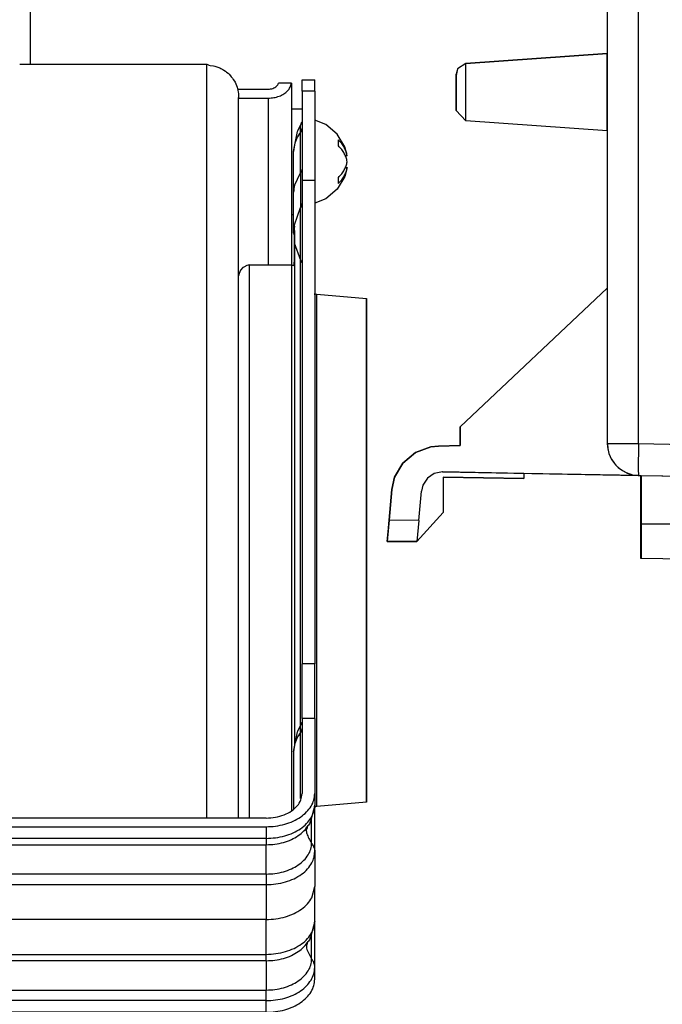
# Model space of a CAD drawing. Header units: inches. Extents: x -657 to 915, y -275 to 608.
# Tile 21 of 24: x 671 to 732, y 136 to 229. Entities that reach past the tile are written whole.
import ezdxf

# ---------------------------------------------------------------- set-up
doc = ezdxf.new("R2010")
doc.units = ezdxf.units.IN

# ---------------------------------------------------------------- blocks, each defined once
blk = doc.blocks.new('vite_4_2x9_5_1_1_2_1_1', base_point=(698.9490688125, 211.4303207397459))
at = {"color": 7, "linetype": 'Continuous'}
for p, q in [((699.98373678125, 218.8924484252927), (698.9490688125, 219.3087844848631)), ((701.0826747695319, 217.9843444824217), (699.98373678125, 218.8924484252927)), ((701.7999599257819, 216.7608489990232), (701.0826747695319, 217.9843444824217)), ((702.010148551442, 215.935236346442), (701.7999599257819, 216.7608489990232)), ((702.010148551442, 215.935236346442), (701.843367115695, 215.935236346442)), ((702.010148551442, 214.8038654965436), (701.7999599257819, 213.9782485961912)), ((701.843364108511, 214.8038654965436), (702.010148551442, 214.8038654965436)), ((701.7999599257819, 213.9782485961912), (701.0826747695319, 212.7547607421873)), ((701.0826747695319, 212.7547607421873), (699.98373678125, 211.8466567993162)), ((699.98373678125, 211.8466567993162), (698.9490688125, 211.4303207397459))]:
    blk.add_line(p, q, dxfattribs=at)
for points in [[(701.1821969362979, 216.8544751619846), (701.2066170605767, 217.1373178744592), (701.1821969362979, 217.4201605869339)], [(702.010148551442, 215.935236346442), (701.9152137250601, 216.3335257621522), (701.7431246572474, 216.7186665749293), (701.4972032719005, 217.0832239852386), (701.1821969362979, 217.4201605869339)], [(702.010148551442, 215.3695509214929), (701.9152137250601, 215.767840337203), (701.7431246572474, 216.15298114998), (701.4972032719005, 216.5175385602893), (701.1821969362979, 216.8544751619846)], [(701.1821969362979, 213.8846266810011), (701.4972032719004, 214.2215632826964), (701.7431246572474, 214.5861206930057), (701.9152137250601, 214.9712615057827), (702.010148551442, 215.3695509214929)], [(701.1821969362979, 213.3189412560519), (701.4972032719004, 213.6558778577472), (701.7431246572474, 214.0204352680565), (701.9152137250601, 214.4055760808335), (702.010148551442, 214.8038654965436)], [(701.1821969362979, 213.3189412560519), (701.2066170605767, 213.6017839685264), (701.1821969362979, 213.8846266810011)]]:
    blk.add_spline(points, degree=3, dxfattribs=at)
blk = doc.blocks.new('S0037-Supporto-elastico-motore_1__186', base_point=(691.7490566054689, 153.2763214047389))
at = {"color": 7, "linetype": 'Continuous'}
for p, q in [((691.8830287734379, 205.055595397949), (691.762942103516, 204.7080154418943)), ((691.930605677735, 205.1175537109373), (691.8830287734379, 205.055595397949)), ((692.1612880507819, 205.3640899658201), (691.930605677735, 205.1175537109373)), ((692.243471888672, 205.4045639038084), (692.1612880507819, 205.3640899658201)), ((692.5411403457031, 205.5329437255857), (692.243471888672, 205.4045639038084)), ((692.641695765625, 205.5729827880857), (692.5411403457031, 205.5329437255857)), ((692.7490566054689, 205.5999984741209), (692.641695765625, 205.5729827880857)), ((692.7490566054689, 205.5999984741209), (692.7490566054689, 205.5835494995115)), ((692.7490566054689, 205.5999984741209), (696.7490566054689, 205.5999984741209)), ((696.7490566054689, 205.5999984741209), (696.7490566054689, 205.5835494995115)), ((696.7490566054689, 205.5999984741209), (696.8564174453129, 205.5729827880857)), ((696.8564174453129, 205.5729827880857), (696.956972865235, 205.5329437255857)), ((696.956972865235, 205.5329437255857), (697.0250270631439, 205.5000049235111)), ((691.7545497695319, 204.6607818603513), (691.7490566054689, 204.5854797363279)), ((691.762942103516, 204.7080154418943), (691.7545497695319, 204.6607818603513))]:
    blk.add_line(p, q, dxfattribs=at)
at = {"color": 124, "linetype": 'Continuous'}
for p, q in [((692.7490566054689, 205.5835494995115), (692.7490566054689, 153.4041290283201)), ((696.7490566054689, 205.5835494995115), (696.7490566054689, 154.332565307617)), ((696.7490566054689, 154.332565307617), (696.7490566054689, 153.9535848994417)), ((692.7490566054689, 153.4041290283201), (692.7490566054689, 153.2763214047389))]:
    blk.add_line(p, q, dxfattribs=at)
blk = doc.blocks.new('276060A-Motore-per-ventola-tang-niu__187', base_point=(626.249057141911, 125.0262131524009))
at = {"color": 7, "linetype": 'Continuous'}
for p, q in [((671.0490753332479, 224.5999984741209), (688.7490566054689, 224.5999984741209)), ((688.7490566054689, 224.5999984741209), (688.9062831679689, 224.5287284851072)), ((688.9062831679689, 224.5287284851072), (688.945406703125, 224.4848022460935)), ((688.945406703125, 224.4848022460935), (689.0626552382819, 224.4785385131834)), ((689.0626552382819, 224.4785385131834), (689.3727748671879, 224.4295272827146)), ((689.3727748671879, 224.4295272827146), (689.488589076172, 224.3978767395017)), ((689.488589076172, 224.3978767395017), (689.67611959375, 224.3484382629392)), ((689.67611959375, 224.3484382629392), (689.788882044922, 224.3042564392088)), ((689.788882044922, 224.3042564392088), (689.9692714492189, 224.2361602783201)), ((689.9692714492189, 224.2361602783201), (690.0777614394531, 224.1796836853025)), ((690.0777614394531, 224.1796836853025), (690.2490566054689, 224.0939292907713)), ((690.2490566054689, 224.0939292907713), (690.352114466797, 224.0254783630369)), ((690.352114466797, 224.0254783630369), (690.5124233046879, 223.9232940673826)), ((690.5124233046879, 223.9232940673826), (690.608889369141, 223.843250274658)), ((690.608889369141, 223.843250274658), (690.756441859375, 223.7261314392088)), ((690.756441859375, 223.7261314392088), (690.845278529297, 223.6348876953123)), ((690.845278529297, 223.6348876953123), (690.9784877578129, 223.5045967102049)), ((690.9784877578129, 223.5045967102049), (691.0587184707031, 223.4025077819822)), ((691.0587184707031, 223.4025077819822), (691.17611959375, 223.2611160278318)), ((691.17611959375, 223.2611160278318), (691.246889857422, 223.1483459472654)), ((691.246889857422, 223.1483459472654), (691.3471401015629, 222.9983596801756)), ((691.3471401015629, 222.9983596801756), (691.4076869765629, 222.874629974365)), ((691.4076869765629, 222.874629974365), (691.4897182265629, 222.7192115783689)), ((691.4897182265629, 222.7192115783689), (691.539370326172, 222.5831489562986)), ((691.539370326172, 222.5831489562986), (691.6022060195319, 222.4267196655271)), ((691.6022060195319, 222.4267196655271), (691.6405360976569, 222.2739105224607)), ((691.6405360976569, 222.2739105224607), (691.6835048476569, 222.1240959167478)), ((691.6835048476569, 222.1240959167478), (691.7102382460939, 221.9379653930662)), ((691.7102382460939, 221.9379653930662), (691.7326381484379, 221.8146553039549)), ((691.7326381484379, 221.8146553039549), (691.7490566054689, 221.4363708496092)), ((691.7490566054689, 155.1805267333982), (691.7490566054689, 221.4363708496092)), ((691.7490566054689, 153.2763215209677), (691.7490566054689, 155.1805267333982))]:
    blk.add_line(p, q, dxfattribs=at)
at = {"color": 124, "linetype": 'Continuous'}
for p, q in [((688.7490566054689, 153.5466003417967), (688.7490566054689, 224.5999984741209)), ((688.7490566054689, 153.2763215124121), (688.7490566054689, 153.5466003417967))]:
    blk.add_line(p, q, dxfattribs=at)
blk = doc.blocks.new('Motore__188', base_point=(626.249057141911, 125.0262131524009))
for name, p in [('276060A-Motore-per-ventola-tang-niu__187', (626.249057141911, 125.0262131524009)), ('S0037-Supporto-elastico-motore_1__186', (691.7490566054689, 153.2763214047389))]:
    blk.add_blockref(name, p)
blk = doc.blocks.new('212852_supporto_motore__189', base_point=(652.049073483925, 134.9054381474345))
at = {"color": 7, "linetype": 'Continuous'}
for p, q in [((697.7490667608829, 222.0511848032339), (697.7490566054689, 223.1257705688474)), ((697.7490566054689, 223.1257705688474), (698.9490688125, 223.1257705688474)), ((698.9490667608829, 222.0511848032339), (698.9490688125, 223.1257705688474)), ((697.7490667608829, 222.0511848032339), (697.7490566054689, 213.5999984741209)), ((698.9490667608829, 222.0511848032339), (698.9490688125, 213.5999984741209)), ((697.642031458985, 218.8614654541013), (697.7338588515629, 219.1374816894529)), ((697.7338588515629, 219.1374816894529), (697.7490566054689, 219.1393203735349)), ((696.949066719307, 216.3355541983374), (697.329653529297, 218.2369384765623)), ((697.329653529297, 218.2369384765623), (697.3499782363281, 218.2779388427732)), ((697.3499782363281, 218.2779388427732), (697.615725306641, 218.8284835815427)), ((697.615725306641, 218.8284835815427), (697.642031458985, 218.8614654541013)), ((697.025027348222, 216.9705428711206), (696.949066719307, 216.3355541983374)), ((696.9490667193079, 212.4783935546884), (696.949066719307, 216.3355541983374)), ((697.7490566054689, 213.5999984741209), (697.7490667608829, 167.8719716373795)), ((698.9490688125, 213.5999984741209), (697.7490566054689, 213.5999984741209)), ((698.9490688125, 213.5999984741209), (698.9490667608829, 167.8719716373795)), ((696.949066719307, 208.6212275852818), (696.9490667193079, 212.4783935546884)), ((697.7490566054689, 211.5374984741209), (697.7338588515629, 211.3419494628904)), ((697.0250270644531, 209.3936309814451), (697.615725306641, 211.0394515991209)), ((697.630129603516, 211.0428543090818), (697.615725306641, 211.0394515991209)), ((697.6478603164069, 211.0778503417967), (697.630129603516, 211.0428543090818)), ((697.6825893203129, 211.1680374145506), (697.6478603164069, 211.0778503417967)), ((697.7001064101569, 211.2068939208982), (697.6825893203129, 211.1680374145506)), ((697.724184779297, 211.3102188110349), (697.7001064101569, 211.2068939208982)), ((697.7338588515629, 211.3419494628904), (697.724184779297, 211.3102188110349)), ((697.0250270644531, 209.2562179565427), (696.949066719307, 208.6212275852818)), ((697.0250270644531, 208.5392150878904), (697.0250270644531, 209.3936309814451)), ((697.0250270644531, 207.7832107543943), (697.0250270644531, 208.8608322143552)), ((697.0250270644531, 208.8608322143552), (697.0250270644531, 208.5392150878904)), ((696.949066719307, 208.6212275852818), (697.025027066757, 208.2417473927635)), ((697.0250270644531, 207.6613388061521), (697.0250270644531, 208.5134963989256)), ((697.0250270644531, 208.5134963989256), (697.0250270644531, 161.6716842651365)), ((697.0250270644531, 207.6613388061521), (697.0250270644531, 207.7832107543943)), ((697.6189296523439, 206.0335311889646), (697.0250270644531, 207.6613388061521)), ((697.0250270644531, 206.8533020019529), (697.0250270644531, 207.6613388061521)), ((697.0250270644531, 206.2989349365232), (697.0250270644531, 206.8533020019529)), ((696.968461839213, 205.5273813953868), (697.0250270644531, 206.0002365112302)), ((697.0250270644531, 205.5000049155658), (697.0250270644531, 206.2989349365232)), ((697.687075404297, 205.9217834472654), (697.6189296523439, 206.0335311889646)), ((697.7490566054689, 205.8317794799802), (697.687075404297, 205.9217834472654)), ((696.9803683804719, 205.5216201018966), (697.025027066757, 205.7447317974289)), ((698.9490688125, 202.773727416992), (698.9491908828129, 202.9125595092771)), ((698.9491908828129, 202.9125595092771), (698.9501064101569, 202.8240280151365)), ((698.9501064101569, 202.8240280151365), (698.952090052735, 202.884941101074)), ((698.952090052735, 202.884941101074), (698.95590475, 202.8418197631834)), ((698.95590475, 202.8418197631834), (698.9588649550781, 202.8579864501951)), ((698.9588649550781, 202.8579864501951), (699.1316249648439, 202.8336257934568)), ((699.1316249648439, 202.8336257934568), (703.8536403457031, 202.4205017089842)), ((703.8536403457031, 194.8455429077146), (703.8536403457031, 202.4205017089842)), ((703.8536403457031, 202.4168701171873), (703.8536403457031, 154.7794952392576)), ((703.8536403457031, 154.7794952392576), (703.8536403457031, 194.8455429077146)), ((697.7490667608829, 162.682627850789), (697.7490667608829, 167.8719716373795)), ((698.9490667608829, 162.682627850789), (698.9490667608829, 167.8719716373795)), ((697.615725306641, 162.0419998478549), (697.642031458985, 162.0749816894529)), ((697.642031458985, 162.0749816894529), (697.7338588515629, 162.351005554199)), ((697.7338588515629, 162.351005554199), (697.7490566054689, 162.3528366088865)), ((697.7490667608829, 162.682627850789), (697.7490667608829, 155.5951194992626)), ((698.9490667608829, 162.682627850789), (698.9490667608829, 155.5951194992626)), ((696.949066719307, 159.5490751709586), (697.329653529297, 161.4504547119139)), ((697.0250270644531, 161.6716842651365), (697.025028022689, 160.1840666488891)), ((697.329653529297, 161.4504547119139), (697.3499782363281, 161.4914550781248)), ((697.3499782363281, 161.4914550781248), (697.615725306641, 162.0419998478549)), ((697.7338746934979, 161.6112574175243), (697.749066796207, 161.7382550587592)), ((697.025028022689, 160.1840666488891), (696.949066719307, 159.5490751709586)), ((696.949066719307, 159.5490751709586), (696.9490688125, 154.1553674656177)), ((698.9490667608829, 155.5951194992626), (698.9490667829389, 154.4932079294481)), ((703.8536403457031, 154.7794952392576), (699.1316249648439, 154.3663787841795)), ((698.9490667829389, 154.4932079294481), (698.564516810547, 153.0653839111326)), ((698.9490667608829, 150.1148473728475), (698.9490667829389, 154.4932079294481)), ((698.9490688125, 154.4262695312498), (698.9491908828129, 154.2874450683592)), ((698.9491908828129, 154.2874450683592), (698.9501064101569, 154.3759765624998)), ((698.9501064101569, 154.3759765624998), (698.952090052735, 154.3150634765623)), ((698.952090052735, 154.3150634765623), (698.95590475, 154.3581848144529)), ((698.95590475, 154.3581848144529), (698.9588649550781, 154.3420104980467)), ((698.9588649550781, 154.3420104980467), (699.1304958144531, 154.397262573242)), ((699.1304958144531, 154.397262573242), (699.1316249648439, 154.3663787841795)), ((699.1316249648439, 154.3663787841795), (699.1316249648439, 154.3700714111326)), ((694.349066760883, 153.2763250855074), (652.049073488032, 153.2763250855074)), ((698.5147731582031, 152.9088287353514), (698.4416835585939, 152.7278594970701)), ((698.564516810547, 153.0653839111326), (698.5147731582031, 152.9088287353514)), ((652.0490742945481, 152.4579270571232), (694.349066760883, 152.4579270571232)), ((698.103609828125, 152.3482513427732), (698.1189428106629, 152.3532177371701)), ((698.1089682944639, 152.3430368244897), (698.103609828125, 152.3482513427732)), ((698.1490505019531, 152.3040313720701), (698.1089682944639, 152.3430368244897)), ((698.1189428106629, 152.3532177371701), (698.2157307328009, 152.3845676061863)), ((698.1226833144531, 152.2336578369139), (698.327908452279, 152.5665146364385)), ((698.2068202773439, 152.2420196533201), (698.1226833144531, 152.2336578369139)), ((698.1490505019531, 152.3040313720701), (698.1563864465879, 152.3653458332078)), ((698.151817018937, 152.2809085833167), (698.1490505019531, 152.3040313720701)), ((698.1570615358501, 152.2370744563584), (698.151817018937, 152.2809085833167)), ((698.1563864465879, 152.3653458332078), (698.1599422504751, 152.3950655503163)), ((698.206795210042, 151.8214423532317), (698.1570615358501, 152.2370744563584)), ((698.2190273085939, 152.3856353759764), (698.2068202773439, 152.2420196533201)), ((698.2157307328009, 152.3845676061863), (698.2190273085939, 152.3856353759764)), ((698.4416835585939, 152.7278594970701), (698.327908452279, 152.5665146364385)), ((698.9156445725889, 150.3942403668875), (698.9490667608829, 150.1148473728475)), ((698.9490667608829, 150.1148473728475), (698.9490667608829, 146.8188750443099)), ((698.6716521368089, 145.7458907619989), (698.9490667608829, 146.8188750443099)), ((698.9490667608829, 143.5229027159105), (698.9490667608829, 146.8188750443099)), ((698.9490667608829, 143.5229027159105), (698.564516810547, 142.0950775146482)), ((698.9490667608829, 139.1445423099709), (698.9490667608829, 143.5229027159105)), ((698.1226833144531, 141.2633666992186), (698.327907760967, 141.5962084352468)), ((698.4416835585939, 141.7575531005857), (698.327907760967, 141.5962084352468)), ((698.5147731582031, 141.938522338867), (698.4416835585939, 141.7575531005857)), ((698.564516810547, 142.0950775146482), (698.5147731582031, 141.938522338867)), ((698.103609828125, 141.3779449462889), (698.1189428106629, 141.3829113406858)), ((698.1089682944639, 141.3727304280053), (698.103609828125, 141.3779449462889)), ((698.1490666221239, 141.3337249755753), (698.1089682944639, 141.3727304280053)), ((698.1189428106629, 141.3829113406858), (698.215724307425, 141.4142591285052)), ((698.2068202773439, 141.2717132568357), (698.1226833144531, 141.2633666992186)), ((698.1563864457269, 141.3950394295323), (698.1490666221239, 141.3337249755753)), ((698.159942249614, 141.4247591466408), (698.1563864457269, 141.3950394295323)), ((698.2190273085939, 141.415328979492), (698.2068202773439, 141.2717132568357)), ((698.215724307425, 141.4142591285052), (698.2190273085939, 141.415328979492)), ((698.9490667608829, 138.0426305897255), (698.9490667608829, 139.1445423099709)), ((694.349066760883, 134.9054381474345), (652.049073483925, 134.9054381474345))]:
    blk.add_line(p, q, dxfattribs=at)
at = {"color": 124, "linetype": 'Continuous'}
for p, q in [((698.9490667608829, 222.0511848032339), (697.7490667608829, 222.0511848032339)), ((697.615733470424, 218.1598707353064), (697.615725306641, 218.8284835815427)), ((697.6157349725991, 214.302709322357), (697.615733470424, 218.1598707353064)), ((697.025027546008, 213.1133803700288), (697.6157349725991, 214.302709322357)), ((697.6157349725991, 214.302709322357), (697.615725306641, 211.0394515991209)), ((697.672946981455, 214.3876949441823), (697.6157349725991, 214.302709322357)), ((697.615725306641, 164.1761627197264), (697.615725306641, 211.0394515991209)), ((699.1316249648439, 178.1770629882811), (699.1316249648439, 202.8336257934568)), ((699.1316249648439, 154.4154663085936), (699.1316249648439, 178.1770629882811)), ((698.9490667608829, 167.8719716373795), (697.7490667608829, 167.8719716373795)), ((697.615725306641, 162.0419998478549), (697.615725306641, 164.1761627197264)), ((698.9490667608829, 162.682627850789), (697.7490667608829, 162.682627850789)), ((697.615733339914, 161.3733917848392), (697.615725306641, 162.0419998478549)), ((697.615732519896, 155.13793856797), (697.615733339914, 161.3733917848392)), ((698.655733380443, 150.9175467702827), (698.655733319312, 153.4040714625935)), ((694.349066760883, 152.4579270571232), (694.349066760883, 151.3560153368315)), ((694.349066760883, 151.3560153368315), (652.0490839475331, 151.3560153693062)), ((694.349066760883, 151.3560153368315), (694.349066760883, 150.7533688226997)), ((652.0490832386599, 150.7533688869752), (694.349066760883, 150.7533688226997)), ((694.349066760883, 147.9804073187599), (694.349066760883, 150.7533688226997)), ((694.349066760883, 147.9804073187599), (652.0490839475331, 147.9804075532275)), ((694.349066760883, 147.9804073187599), (694.349066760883, 146.9776554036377)), ((652.0490832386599, 146.9776554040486), (694.349066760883, 146.9776554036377)), ((694.349066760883, 146.9776554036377), (694.349066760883, 143.6816826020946)), ((694.349066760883, 143.6816826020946), (652.049073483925, 143.6816826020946)), ((694.349066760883, 140.3857102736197), (694.349066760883, 143.6816826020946)), ((698.6557333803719, 139.9472417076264), (698.655733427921, 142.4337662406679)), ((698.206795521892, 140.851135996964), (698.6557333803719, 139.9472417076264)), ((652.049075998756, 140.3857059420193), (694.349066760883, 140.3857102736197)), ((694.349066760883, 139.7830636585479), (652.0490839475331, 139.7830633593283)), ((694.349066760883, 139.7830636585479), (694.349066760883, 140.3857102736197)), ((694.349066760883, 139.7830636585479), (694.349066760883, 137.0101021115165)), ((652.0490832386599, 137.0101020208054), (694.349066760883, 137.0101021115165)), ((694.349066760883, 136.0073498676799), (694.349066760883, 137.0101021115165)), ((694.349066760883, 136.0073498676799), (652.049091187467, 136.0073459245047)), ((694.349066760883, 134.9054381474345), (694.349066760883, 136.0073498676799))]:
    blk.add_line(p, q, dxfattribs=at)
for points in [[(697.615733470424, 218.1598707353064), (697.2495062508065, 217.5840351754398), (697.025027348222, 216.9705428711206)], [(697.615733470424, 218.1598707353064), (697.688978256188, 218.2750365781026), (697.7338740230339, 218.3977336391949)], [(697.615733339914, 161.3733917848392), (697.2495068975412, 160.7975575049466), (697.025028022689, 160.1840666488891)], [(697.615733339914, 161.3733917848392), (697.6889788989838, 161.4885589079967), (697.7338746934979, 161.6112574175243)], [(694.349066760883, 151.3560153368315), (695.246483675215, 151.4162959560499), (696.109413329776, 151.5948206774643), (696.9046934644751, 151.8847294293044), (697.601762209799, 152.2748806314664), (698.1738309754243, 152.750281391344), (698.5989160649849, 153.2926618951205)], [(698.206795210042, 151.8214423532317), (698.3773992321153, 151.3551848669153), (698.655733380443, 150.9175467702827)], [(694.349066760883, 150.7533688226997), (695.1892563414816, 150.8098053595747), (695.9971579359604, 150.9769456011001), (696.7417240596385, 151.2483669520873), (697.3943417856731, 151.6136383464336)], [(694.349066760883, 147.9804073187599), (695.1892556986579, 148.0368436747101), (695.9971567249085, 148.2039836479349), (696.7417224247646, 148.4754045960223), (697.3943399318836, 148.8406754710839), (697.9299290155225, 149.2857595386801), (698.3279079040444, 149.7935521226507), (698.5729817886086, 150.3445392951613), (698.655733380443, 150.9175467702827)], [(698.9156445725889, 150.3942403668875), (698.8168738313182, 150.6641780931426), (698.655733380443, 150.9175467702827)], [(694.349066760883, 146.9776554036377), (695.2792677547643, 147.0424676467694), (696.1710340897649, 147.2342268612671), (696.9875187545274, 147.5450101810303), (697.6949861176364, 147.9619757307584), (698.2642038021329, 148.467895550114), (698.6716532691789, 149.0418652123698)], [(694.349066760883, 143.6816826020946), (695.2792672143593, 143.7464951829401), (696.1710330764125, 143.9382542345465), (696.9875173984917, 144.249037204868), (697.6949846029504, 144.6660023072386), (698.2642023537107, 145.1719216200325), (698.6716521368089, 145.7458907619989)], [(694.349066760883, 140.3857102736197), (695.2792666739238, 140.4505227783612), (696.1710320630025, 140.6422816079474), (696.9875160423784, 140.9530642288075), (697.694983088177, 141.3700288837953), (698.2642009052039, 141.8759476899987), (698.6716510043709, 142.449916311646)], [(694.349066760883, 139.7830636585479), (695.1892560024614, 139.8395002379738), (695.997157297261, 140.0066403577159), (696.7417231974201, 140.2780614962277), (697.3943408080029, 140.6433326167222)], [(694.349066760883, 137.0101021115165), (695.1892556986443, 137.0665385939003), (695.997156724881, 137.2336785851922), (696.7417224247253, 137.5050995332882), (697.3943399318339, 137.8703704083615), (697.9299290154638, 138.3154544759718), (698.327907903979, 138.8232470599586), (698.572981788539, 139.3742342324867), (698.6557333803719, 139.9472417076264)], [(698.9156448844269, 139.4239340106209), (698.8168741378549, 139.6938724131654), (698.6557333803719, 139.9472417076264)], [(694.349066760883, 136.0073498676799), (695.2464807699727, 136.0676300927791), (696.109407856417, 136.2461536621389), (696.9046860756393, 136.5360605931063), (697.6017538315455, 136.9262094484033), (698.1738227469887, 137.4016075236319), (698.598909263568, 137.9439852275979)]]:
    blk.add_spline(points, degree=3, dxfattribs=at)
at = {"color": 7, "linetype": 'Continuous'}
for points in [[(697.7338740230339, 218.3977336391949), (697.7452613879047, 218.460991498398), (697.749066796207, 218.5247344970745)], [(697.672946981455, 214.3876949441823), (697.729852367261, 214.524891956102), (697.7490667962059, 214.6675720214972)], [(697.025027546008, 213.1133803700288), (696.9680932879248, 212.7970997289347), (696.9490667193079, 212.4783935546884)], [(694.349066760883, 152.4579270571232), (695.2464821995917, 152.5182074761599), (696.109410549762, 152.6967316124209), (696.9046897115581, 152.9866394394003), (697.6017579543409, 153.3767894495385), (698.1738267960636, 153.8521888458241), (698.598912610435, 154.3945679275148), (698.8606788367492, 154.9830836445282), (698.9490667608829, 155.5951194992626)], [(694.349066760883, 153.2763250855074), (695.229051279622, 153.3553366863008), (696.0490667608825, 153.5869846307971), (696.7532291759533, 153.955484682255), (697.2935531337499, 154.4357222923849), (697.6332136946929, 154.9949715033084), (697.7490667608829, 155.5951194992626)], [(698.5989160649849, 153.2926618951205), (698.8606797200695, 153.8811749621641), (698.9490667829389, 154.4932079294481)], [(697.3943417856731, 151.6136383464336), (697.9299301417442, 152.0587222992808), (698.327908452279, 152.5665146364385)], [(698.6716532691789, 149.0418652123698), (698.87918243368, 149.5700800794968), (698.9490667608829, 150.1148473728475)], [(698.6716510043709, 142.449916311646), (698.8791818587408, 142.9781331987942), (698.9490667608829, 143.5229027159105)], [(697.3943408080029, 140.6433326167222), (697.9299292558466, 141.0884163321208), (698.327907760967, 141.5962084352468)], [(698.1490666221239, 141.3337249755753), (698.1635262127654, 141.091508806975), (698.206795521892, 140.851135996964)], [(698.598909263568, 137.9439852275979), (698.8606779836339, 138.5325035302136), (698.9490667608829, 139.1445423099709)], [(698.9490667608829, 139.1445423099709), (698.9406953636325, 139.2847717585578), (698.9156448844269, 139.4239340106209)], [(694.349066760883, 134.9054381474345), (695.2464821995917, 134.9657185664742), (696.109410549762, 135.1442427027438), (696.9046897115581, 135.4341505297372), (697.6017579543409, 135.8243005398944), (698.1738267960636, 136.2996999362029), (698.598912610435, 136.8420790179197), (698.8606788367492, 137.4305947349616), (698.9490667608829, 138.0426305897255)]]:
    blk.add_spline(points, degree=3, dxfattribs=at)
blk = doc.blocks.new('212697_Staffetta_supp__motore__190', base_point=(691.6535552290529, 205.5999967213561))
at = {"color": 7, "linetype": 'Continuous'}
for p, q in [((696.739956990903, 222.7941721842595), (695.5288626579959, 222.7941721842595)), ((696.7490667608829, 222.7941721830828), (696.739956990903, 222.7941721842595)), ((696.7490667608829, 222.7941721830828), (696.7490667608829, 205.599997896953)), ((691.6535552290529, 222.2284867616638), (694.5490667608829, 222.2284867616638)), ((691.7490474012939, 221.3799586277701), (694.5490667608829, 221.3799586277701))]:
    blk.add_line(p, q, dxfattribs=at)
at = {"color": 124, "linetype": 'Continuous'}
blk.add_line((694.5490667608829, 221.3799586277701), (694.5490667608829, 205.5999967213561), dxfattribs=at)
at = {"color": 7, "linetype": 'Continuous'}
for points in [[(694.5490667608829, 222.2284867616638), (694.7753299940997, 222.2468248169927), (694.9898575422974, 222.3008875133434), (695.1815222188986, 222.3878710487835), (695.3403830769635, 222.5032635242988), (695.4582000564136, 222.6410800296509), (695.5288626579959, 222.7941721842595)], [(694.5490667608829, 221.3799586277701), (695.0861622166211, 221.4270302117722), (695.590754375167, 221.5653952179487), (696.0323061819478, 221.7866812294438), (696.3840970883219, 222.0774957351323), (696.624836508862, 222.4202401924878), (696.739956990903, 222.7941721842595)]]:
    blk.add_spline(points, degree=3, dxfattribs=at)
blk = doc.blocks.new('Madrevite_d3_1__191', base_point=(696.7490566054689, 210.3695526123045))
at = {"color": 7, "linetype": 'Continuous'}
for p, q in [((696.7490566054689, 220.3695526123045), (697.7490566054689, 220.3695526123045)), ((696.7490566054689, 210.3695526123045), (696.9490688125, 210.3695526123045))]:
    blk.add_line(p, q, dxfattribs=at)
blk = doc.blocks.new('GR-SUP-MOT-PACCO-47-D92-WOLONG__192', base_point=(-69.45092508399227, 125.0262131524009))
for name, p in [('Motore__188', (626.249057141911, 125.0262131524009)), ('212852_supporto_motore__189', (652.049073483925, 134.9054381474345)), ('212697_Staffetta_supp__motore__190', (691.6535552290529, 205.5999967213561)), ('Madrevite_d3_1__191', (696.7490566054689, 210.3695526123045)), ('vite_4_2x9_5_1_1_2_1_1', (698.9490688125, 211.4303207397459))]:
    blk.add_blockref(name, p)
blk = doc.blocks.new('212889_spalla_dx_SLR_per_EMEL__220', base_point=(633.005434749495, 88.89999848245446))
at = {"color": 7, "linetype": 'Continuous'}
blk.add_line((672.0490667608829, 246.1112218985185), (672.0490667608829, 224.5999984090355), dxfattribs=at)
blk = doc.blocks.new('Telaio_SLR__221', base_point=(-125.9509332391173, 88.89999848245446))
blk.add_blockref('212889_spalla_dx_SLR_per_EMEL__220', (633.005434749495, 88.89999848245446))
blk = doc.blocks.new('Structural_parts__227', base_point=(-180.4454940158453, 88.89999848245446))
for name, p in [('Telaio_SLR__221', (-125.9509332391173, 88.89999848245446)), ('GR-SUP-MOT-PACCO-47-D92-WOLONG__192', (-69.45092508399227, 125.0262131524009))]:
    blk.add_blockref(name, p)
blk = doc.blocks.new('Innova_Airleaf_SLS_mod_600__228', base_point=(-180.4454940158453, 88.89999848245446))
blk.add_blockref('Structural_parts__227', (-180.4454940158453, 88.89999848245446))
blk = doc.blocks.new('Scatola_1__229', base_point=(703.7606805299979, 176.5740570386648))
at = {"color": 124, "linetype": 'Continuous'}
for p, q in [((726.6149437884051, 188.6943887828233), (726.6154363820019, 374.0415170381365)), ((729.5635000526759, 188.6943889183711), (729.5639926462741, 374.0415171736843)), ((726.6036770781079, 188.6942904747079), (726.6149437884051, 188.6943887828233)), ((726.6149437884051, 188.6943887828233), (729.5635000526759, 188.6943889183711)), ((729.5635000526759, 188.6943889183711), (743.3159291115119, 188.4543047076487)), ((706.2284352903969, 184.3640505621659), (706.233092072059, 184.3640911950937)), ((708.786628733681, 181.4246805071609), (705.978062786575, 181.4491976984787)), ((729.814921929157, 181.100527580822), (743.314993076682, 181.1004923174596))]:
    blk.add_line(p, q, dxfattribs=at)
at = {"color": 7, "linetype": 'Continuous'}
for p, q in [((726.587694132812, 252.4602199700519), (726.587622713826, 225.5875523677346)), ((713.2367885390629, 224.6540145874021), (726.606539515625, 225.5888824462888)), ((726.6095607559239, 225.5887223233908), (713.2398097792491, 224.654005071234)), ((713.2398097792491, 224.654005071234), (712.44354513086, 224.1562499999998)), ((713.2367885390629, 224.6540145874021), (713.2325710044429, 224.652500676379)), ((712.3072841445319, 223.6501007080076), (712.30658167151, 220.2306137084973)), ((712.424281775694, 224.0656935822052), (712.3072841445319, 223.6501007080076)), ((712.44354513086, 224.1562499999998), (712.3093666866, 223.5257148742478)), ((712.3093666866, 223.5257148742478), (712.3097865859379, 220.2208709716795)), ((712.30658167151, 220.2306137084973), (712.318509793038, 220.1883052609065)), ((712.3097865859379, 220.2208709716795), (713.2397792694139, 219.2246079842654)), ((713.232233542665, 219.2254371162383), (713.2367275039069, 219.2238235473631)), ((726.606508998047, 218.288864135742), (713.2367275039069, 219.2238235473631)), ((726.609552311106, 218.2888996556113), (713.2397792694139, 219.2246079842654)), ((726.587603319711, 218.2901707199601), (726.587563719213, 203.3897769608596)), ((712.705045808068, 190.2879569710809), (726.59884277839, 203.4003952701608)), ((726.59884277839, 203.4003952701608), (712.705045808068, 190.2879569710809)), ((712.7076393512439, 190.2879796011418), (726.6009748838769, 203.4004138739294)), ((726.6009748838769, 203.4004138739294), (712.7076393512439, 190.2879796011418)), ((726.6037161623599, 203.4004377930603), (712.709771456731, 190.2879982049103)), ((712.709771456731, 190.2879982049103), (726.6037161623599, 203.4004377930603)), ((726.59884277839, 203.4003952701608), (726.5994519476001, 203.3989757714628)), ((726.6009748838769, 203.4004138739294), (726.601584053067, 203.3989867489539)), ((726.6037161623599, 203.4004377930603), (726.6036770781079, 188.6942904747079)), ((712.705041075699, 188.5073187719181), (712.705045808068, 190.2879569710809)), ((712.705045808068, 190.2879569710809), (712.705041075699, 188.5073187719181)), ((712.7076393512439, 190.2879796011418), (712.7071731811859, 188.5073373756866)), ((712.7071731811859, 188.5073373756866), (712.7076393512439, 190.2879796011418)), ((712.709766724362, 188.5073600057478), (712.709771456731, 190.2879982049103)), ((712.709771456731, 190.2879982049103), (712.709766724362, 188.5073600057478)), ((708.4613063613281, 187.8689575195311), (709.92987325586, 188.4034652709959)), ((709.934572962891, 188.4035110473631), (708.46600606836, 187.8689956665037)), ((709.92987325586, 188.4034652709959), (710.6327628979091, 188.4711524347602)), ((710.6374665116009, 188.4711934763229), (709.934572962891, 188.4035110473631)), ((710.6327628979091, 188.4711524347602), (712.705041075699, 188.5073187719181)), ((710.6327628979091, 188.4711524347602), (710.6374665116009, 188.4711934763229)), ((712.709766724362, 188.5073600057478), (710.6374665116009, 188.4711934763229)), ((712.7071731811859, 188.5073373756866), (712.705041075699, 188.5073187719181)), ((712.709766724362, 188.5073600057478), (712.7071731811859, 188.5073373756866)), ((726.6036770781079, 188.6942904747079), (726.620119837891, 188.3806991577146)), ((726.620119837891, 188.3806991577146), (726.7505214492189, 187.7672348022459)), ((707.264101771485, 186.8643798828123), (708.4613063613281, 187.8689575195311)), ((708.46600606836, 187.8689956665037), (707.2687709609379, 186.8644256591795)), ((726.7505214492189, 187.7672348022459), (727.005617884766, 187.1942977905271)), ((706.4826991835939, 185.5109329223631), (707.264101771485, 186.8643798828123)), ((707.2687709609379, 186.8644256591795), (706.487368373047, 185.5109710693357)), ((727.005617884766, 187.1942977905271), (727.3742397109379, 186.6869125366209)), ((727.3742397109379, 186.6869125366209), (727.840334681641, 186.2672348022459)), ((706.2284352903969, 184.3640505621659), (706.4826991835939, 185.5109329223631)), ((706.487368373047, 185.5109710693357), (706.233092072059, 184.3640911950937)), ((709.6069667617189, 185.4321365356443), (709.1733730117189, 184.7833023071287)), ((710.255800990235, 185.8656997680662), (709.6069667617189, 185.4321365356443)), ((711.02118184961, 186.0179138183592), (710.255800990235, 185.8656997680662)), ((711.055455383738, 186.0176166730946), (711.02118184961, 186.0179138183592)), ((711.02118184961, 186.0179138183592), (711.055455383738, 186.0176166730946)), ((718.7254213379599, 185.8836084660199), (711.055455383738, 186.0176166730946)), ((711.055455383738, 186.0176166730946), (729.551327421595, 185.6947396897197)), ((711.102964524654, 185.5167110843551), (711.1029556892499, 182.1922326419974)), ((711.102964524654, 185.5167110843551), (718.7148305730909, 185.383775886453)), ((711.102964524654, 185.5167110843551), (718.716714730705, 185.3837923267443)), ((718.7135555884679, 185.3837647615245), (711.102964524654, 185.5167110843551)), ((718.7148305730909, 185.383775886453), (711.102964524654, 185.5167110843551)), ((718.716714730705, 185.3837923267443), (711.102964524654, 185.5167110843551)), ((718.7254213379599, 185.8836084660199), (718.716714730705, 185.3837923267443)), ((729.546422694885, 185.6946968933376), (718.7254213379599, 185.8836084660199)), ((727.840334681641, 186.2672348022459), (728.38348653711, 185.953659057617)), ((728.38348653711, 185.953659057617), (728.9799526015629, 185.7598419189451)), ((728.9799526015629, 185.7598419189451), (729.551327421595, 185.6947396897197)), ((728.991213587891, 185.759941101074), (729.562578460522, 185.6948378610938)), ((729.5321724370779, 185.6949389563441), (729.535159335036, 185.6945986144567)), ((729.535159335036, 185.6945986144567), (729.546422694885, 185.6946968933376)), ((729.535159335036, 185.6945986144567), (729.7875090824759, 185.6901931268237)), ((729.551327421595, 185.6947396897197), (729.562578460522, 185.6948378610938)), ((729.562578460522, 185.6948378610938), (743.3150046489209, 185.4547536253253)), ((729.7875032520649, 181.0999956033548), (729.7875090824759, 185.6901931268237)), ((729.7895039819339, 185.6902103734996), (729.7875090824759, 185.6901931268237)), ((729.7888110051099, 184.4544016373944), (729.7875090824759, 185.6901931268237)), ((729.7875090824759, 185.6901931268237), (729.787742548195, 183.5497801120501)), ((729.7895039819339, 185.6902103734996), (729.7888110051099, 184.4544016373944)), ((729.789265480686, 183.5497934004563), (729.7895039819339, 185.6902103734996)), ((729.7895039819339, 185.6902103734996), (729.789491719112, 181.0761092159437)), ((729.7895039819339, 185.6902103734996), (729.81363526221, 185.6904209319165)), ((729.8129333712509, 181.1005102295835), (729.81363526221, 185.6904209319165)), ((729.81363526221, 185.6904209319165), (729.8131726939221, 183.5500020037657)), ((729.814701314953, 185.6904302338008), (729.81363526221, 185.6904209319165)), ((729.8142411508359, 184.4546235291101), (729.81363526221, 185.6904209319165)), ((729.814701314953, 185.6904302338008), (729.8142411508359, 184.4546235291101)), ((729.8146956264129, 183.5500152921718), (729.814701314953, 185.6904302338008)), ((729.814701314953, 185.6904302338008), (743.3150046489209, 185.4547536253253)), ((729.814701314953, 185.6904302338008), (729.814921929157, 181.100527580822)), ((709.1733730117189, 184.7833023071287), (709.0287678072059, 184.192243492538)), ((705.9734087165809, 181.4491570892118), (706.2284352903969, 184.3640505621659)), ((706.233092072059, 184.3640911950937), (705.978062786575, 181.4491976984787)), ((708.786628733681, 181.4246805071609), (709.0287678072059, 184.192243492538)), ((711.1029556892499, 182.1922326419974), (708.611189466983, 179.4264297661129)), ((705.9734087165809, 181.4491570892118), (705.8284023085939, 179.7884597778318)), ((705.880923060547, 180.3400421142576), (705.978062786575, 181.4491976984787)), ((708.786628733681, 181.4246805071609), (708.611189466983, 179.4264297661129)), ((729.8129304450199, 181.0761076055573), (729.789491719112, 181.0761092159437)), ((705.8284023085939, 179.7884597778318), (705.799189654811, 179.4509169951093)), ((705.8026235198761, 179.4509469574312), (705.880923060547, 180.3400421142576)), ((705.8026235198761, 179.4509469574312), (705.799189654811, 179.4509169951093)), ((705.799189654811, 179.4509169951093), (708.608030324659, 179.4264022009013)), ((708.611189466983, 179.4264297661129), (705.8026235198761, 179.4509469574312)), ((708.609609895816, 179.4264159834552), (708.608030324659, 179.4264022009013)), ((708.611189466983, 179.4264297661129), (708.609609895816, 179.4264159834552)), ((743.2884853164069, 177.6002502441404), (729.788485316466, 177.8359610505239)), ((743.313906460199, 177.600678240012), (729.813906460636, 177.8364207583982))]:
    blk.add_line(p, q, dxfattribs=at)
at = {"color": 124, "linetype": 'Continuous'}
blk.add_arc((729.6149416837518, 188.694383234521), 2.999997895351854, 179.9998940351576, 258.0001276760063, dxfattribs=at)
at = {"color": 7, "linetype": 'Continuous'}
for points in [[(726.609552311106, 218.2888996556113), (726.6097075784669, 218.3582560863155), (726.6098401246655, 218.4419916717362), (726.609949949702, 218.5401064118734), (726.610037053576, 218.652600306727), (726.6101112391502, 218.7812340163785), (726.6101821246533, 218.9272860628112), (726.6102494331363, 219.0900332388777), (726.6103128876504, 219.2687523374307), (726.6103722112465, 219.4627201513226), (726.6104271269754, 219.6712134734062), (726.6104865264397, 219.9381318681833), (726.6105382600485, 220.220448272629), (726.6105820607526, 220.5163585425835), (726.6106176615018, 220.8240585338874), (726.6106447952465, 221.141744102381), (726.6106703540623, 221.683735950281), (726.6106709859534, 222.2299516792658), (726.610646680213, 222.7711364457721), (726.6106202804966, 223.0879555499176), (726.6105853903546, 223.3945146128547), (726.6105422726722, 223.6890180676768), (726.6104911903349, 223.9696703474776), (726.6104324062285, 224.2346758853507), (726.610377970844, 224.4413993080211), (726.6103190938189, 224.6334539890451), (726.6102560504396, 224.8101256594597), (726.6101891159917, 224.9707000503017), (726.6101185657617, 225.1144628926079), (726.6100446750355, 225.240699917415), (726.6099680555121, 225.3482698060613), (726.6098893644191, 225.4363426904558), (726.6098089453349, 225.5046714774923), (726.6097271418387, 225.5530090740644), (726.6096442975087, 225.5811083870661), (726.6095607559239, 225.5887223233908)], [(712.3064823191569, 223.6471786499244), (712.3063492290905, 223.5428694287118), (712.306228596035, 223.3292636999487), (712.3061286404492, 223.0209154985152), (712.3060561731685, 222.63883764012), (712.3060161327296, 222.2090648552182), (712.306011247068, 221.7608833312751)], [(712.3093666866, 223.5257148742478), (712.3092758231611, 223.3669929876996), (712.309195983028, 223.1533929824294), (712.3091302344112, 222.893122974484), (712.309081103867, 222.5961849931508), (712.3090504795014, 222.2739898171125), (712.309039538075, 221.9389190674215)], [(712.306011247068, 221.7608833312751), (712.306041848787, 221.3248405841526), (712.306105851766, 220.9306402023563), (712.3061988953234, 220.6051437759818), (712.3063146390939, 220.3705293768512), (712.3064451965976, 220.2427850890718), (712.30658167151, 220.2306137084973)], [(712.309039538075, 221.9389190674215), (712.3090469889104, 221.6349519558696), (712.3090705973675, 221.3416959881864), (712.3091098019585, 221.0661257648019), (712.3091487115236, 220.8769238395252), (712.3091947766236, 220.7073390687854), (712.3092473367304, 220.5594973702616), (712.3093057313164, 220.4355246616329), (712.3093687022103, 220.3383285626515), (712.3094348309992, 220.2698790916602), (712.309503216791, 220.2308957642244), (712.3095729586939, 220.2220980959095)], [(729.7888110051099, 184.4544016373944), (729.7880310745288, 184.0974440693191), (729.787742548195, 183.5497801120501)], [(729.789265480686, 183.5497934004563), (729.788697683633, 184.0974498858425), (729.7888110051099, 184.4544016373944)], [(729.8142411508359, 184.4546235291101), (729.8138195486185, 184.0976690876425), (729.8131726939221, 183.5500020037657)], [(729.8146956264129, 183.5500152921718), (729.814486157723, 184.097674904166), (729.8142411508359, 184.4546235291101)], [(729.7885020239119, 182.8002970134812), (729.7883931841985, 182.7314343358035), (729.7882213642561, 182.5304280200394), (729.788109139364, 182.2135597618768), (729.7880283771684, 181.8065025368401), (729.7879856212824, 181.3422321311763), (729.7879843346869, 180.8583617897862), (729.7880246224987, 180.3940918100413), (729.7881032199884, 179.9870337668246), (729.7882137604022, 179.6701666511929), (729.788347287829, 179.4691589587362), (729.7884185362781, 179.4002977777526), (729.788347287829, 179.4691589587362), (729.7882137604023, 179.6701666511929), (729.7881032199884, 179.9870337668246), (729.788090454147, 180.3940918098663), (729.788510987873, 180.858361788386), (729.78889465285, 181.3422321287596), (729.7885406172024, 181.8065025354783), (729.7881731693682, 182.2135597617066), (729.7882213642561, 182.5304280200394), (729.7883931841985, 182.7314343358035), (729.7885020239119, 182.8002970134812)], [(729.8139231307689, 179.4005189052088), (729.8140319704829, 179.4693815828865), (729.8142037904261, 179.6703878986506), (729.8143160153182, 179.9872561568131), (729.8143967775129, 180.3943133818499), (729.8144395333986, 180.8585837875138), (729.814440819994, 181.3424541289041), (729.8144005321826, 181.8067241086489), (729.8143219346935, 182.2137821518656), (729.8142113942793, 182.5306492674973), (729.8140778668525, 182.731656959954), (729.8140066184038, 182.8005181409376), (729.8140778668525, 182.731656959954), (729.8142113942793, 182.5306492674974), (729.8143219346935, 182.2137821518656), (729.8143347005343, 181.8067241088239), (729.813914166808, 181.3424541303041), (729.8135305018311, 180.8585837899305), (729.813884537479, 180.3943133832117), (729.8142519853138, 179.9872561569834), (729.8142037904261, 179.6703878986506), (729.8140319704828, 179.4693815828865), (729.8139231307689, 179.4005189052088)], [(729.7875032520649, 181.0999956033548), (729.7875053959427, 180.8557747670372), (729.7875130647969, 180.6137648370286), (729.7875261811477, 180.3749492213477), (729.7875446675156, 180.1403113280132), (729.7875684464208, 179.9108345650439), (729.7875974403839, 179.6875023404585), (729.787631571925, 179.4712980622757), (729.7876583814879, 179.3252283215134), (729.787687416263, 179.1844214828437), (729.7877186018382, 179.0491248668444), (729.7877518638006, 178.9195857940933), (729.7877871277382, 178.7960515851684), (729.7878243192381, 178.6787695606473), (729.787863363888, 178.567987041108), (729.7879041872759, 178.4639513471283), (729.7879467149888, 178.3669097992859), (729.7879908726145, 178.2771097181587), (729.7880322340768, 178.202194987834), (729.7880745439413, 178.134036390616), (729.7881177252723, 178.0727025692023), (729.7881617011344, 178.01826216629), (729.7882063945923, 177.9707838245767), (729.7882517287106, 177.9303361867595), (729.7882976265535, 177.8969878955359), (729.7883440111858, 177.8708075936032), (729.7883908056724, 177.8518639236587), (729.7884379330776, 177.8402255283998), (729.788485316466, 177.8359610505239)], [(729.788485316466, 177.8359610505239), (729.7885327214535, 177.8391174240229), (729.7885799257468, 177.84965113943), (729.7886268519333, 177.8674953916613), (729.7886734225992, 177.892583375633), (729.7887195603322, 177.924848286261), (729.7887651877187, 177.9642233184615), (729.7888102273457, 178.0106416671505), (729.7888546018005, 178.064036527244), (729.7888982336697, 178.1243410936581), (729.7889410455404, 178.191488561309), (729.7889829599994, 178.2654121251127), (729.7890277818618, 178.3541509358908), (729.789071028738, 178.4501671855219), (729.7891126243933, 178.5532154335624), (729.7891524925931, 178.6630502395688), (729.7891905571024, 178.7794261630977), (729.7892267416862, 178.9020977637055), (729.7892609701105, 179.0308196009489), (729.7892931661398, 179.1653462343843), (729.7893232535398, 179.3054322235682), (729.7893511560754, 179.4508321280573), (729.7893827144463, 179.6388415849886), (729.7894103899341, 179.8324941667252), (729.7894341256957, 180.0311326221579), (729.7894538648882, 180.2340997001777), (729.7894695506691, 180.4407381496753), (729.7894811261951, 180.6503907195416), (729.7894885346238, 180.8624001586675), (729.789491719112, 181.0761092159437)], [(729.8129333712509, 181.1005102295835), (729.8129406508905, 180.6769439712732), (729.8129644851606, 180.262249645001), (729.8130044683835, 179.8616102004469), (729.8130601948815, 179.4802085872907), (729.8131056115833, 179.2405437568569), (729.813157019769, 179.0157097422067), (729.813214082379, 178.8068371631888), (729.8132764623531, 178.6150566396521), (729.8133438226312, 178.4414987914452), (729.813415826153, 178.2872942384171), (729.8134916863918, 178.1542880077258), (729.8135705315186, 178.0438562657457), (729.8136518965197, 177.9564263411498), (729.8137353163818, 177.8924255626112), (729.8138203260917, 177.8522812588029), (729.813906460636, 177.8364207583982)], [(729.813906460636, 177.8364207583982), (729.8139941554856, 177.8455010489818), (729.8140809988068, 177.8797347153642), (729.8141664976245, 177.9387071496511), (729.814250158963, 178.0220037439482), (729.8143314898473, 178.1292098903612), (729.8144099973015, 178.2599109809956), (729.8144847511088, 178.4127178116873), (729.8145549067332, 178.5857365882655), (729.8146200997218, 178.7777958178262), (729.8146799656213, 178.9877240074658), (729.8147341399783, 179.2143496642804), (729.81478225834, 179.4565012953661), (729.8148418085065, 179.8426836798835), (729.8148852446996, 180.2490369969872), (729.8149121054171, 180.6701290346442), (729.814921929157, 181.100527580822)]]:
    blk.add_spline(points, degree=3, dxfattribs=at)
at = {"color": 124, "linetype": 'Continuous'}
for points in [[(713.240619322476, 221.4674644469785), (713.2406309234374, 221.7625363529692), (713.2406326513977, 222.0588412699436), (713.2406245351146, 222.3537180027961), (713.240606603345, 222.6445053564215), (713.2405920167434, 222.8072461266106), (713.2405743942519, 222.9661969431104), (713.2405538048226, 223.1209173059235), (713.2405303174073, 223.2709667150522), (713.2405040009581, 223.4159046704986), (713.2404749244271, 223.5552906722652), (713.2404431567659, 223.6886842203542), (713.2404167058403, 223.7877464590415), (713.2403888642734, 223.8822267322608), (713.2403596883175, 223.9719831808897), (713.2403292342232, 224.0568739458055), (713.2402975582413, 224.1367571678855), (713.2402647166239, 224.2114909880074), (713.2402307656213, 224.2809335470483), (713.2401957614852, 224.3449429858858), (713.2401597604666, 224.4033774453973), (713.2401229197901, 224.4559598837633), (713.2400854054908, 224.5024746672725), (713.2400472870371, 224.5428720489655), (713.240008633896, 224.5771022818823), (713.2399695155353, 224.6051156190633), (713.2399300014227, 224.6268623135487), (713.2398901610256, 224.6422926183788), (713.239850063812, 224.6513567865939), (713.2398097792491, 224.654005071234)], [(712.30658167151, 220.2306137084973), (712.3067147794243, 220.3348650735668), (712.3068354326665, 220.5484404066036), (712.3069354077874, 220.8567848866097), (712.307007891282, 221.2388818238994), (712.3070479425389, 221.668690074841), (712.30705283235, 222.1169152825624), (712.3070222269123, 222.5530084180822), (712.3069582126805, 222.9472476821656), (712.306865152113, 223.2727626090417), (712.3067493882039, 223.5073687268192), (712.3066188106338, 223.63507480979), (712.3064823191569, 223.6471786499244)], [(712.3095729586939, 220.2220980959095), (712.309649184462, 220.2475937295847), (712.3097231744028, 220.3088925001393), (712.3097937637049, 220.4047284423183), (712.3098597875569, 220.5338355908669), (712.3099194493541, 220.6930301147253), (712.3099712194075, 220.8778658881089), (712.3100143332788, 221.0851835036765), (712.3100480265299, 221.3118235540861), (712.3100766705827, 221.6336616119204), (712.3100858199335, 221.9655193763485), (712.3100752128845, 222.297904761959), (712.3100544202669, 222.5391859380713), (712.3100232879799, 222.7664545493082), (712.309982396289, 222.9761898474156), (712.30993232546, 223.1648710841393), (712.3098743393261, 223.3273014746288), (712.3098100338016, 223.4593855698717), (712.3097404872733, 223.5592546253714), (712.3096667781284, 223.6250398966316), (712.3095908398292, 223.6547207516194), (712.3095146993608, 223.6477912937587), (712.3094395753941, 223.6046548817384), (712.3093666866, 223.5257148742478)], [(713.2397792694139, 219.2246079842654), (713.2398772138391, 219.2360183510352), (713.2399738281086, 219.2851320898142), (713.2400681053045, 219.3712359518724), (713.2401590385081, 219.49361668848), (713.2402450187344, 219.6503195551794), (713.2403245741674, 219.8384392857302), (713.2403969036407, 220.0558368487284), (713.240461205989, 220.30037321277), (713.24053245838, 220.661288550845), (713.2405854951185, 221.0527639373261), (713.240619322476, 221.4674644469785)], [(729.5635000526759, 188.6943889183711), (729.5570957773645, 188.3021203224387), (729.551705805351, 187.9181970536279), (729.5473927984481, 187.5474924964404), (729.5442194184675, 187.1948800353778), (729.5425526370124, 186.9309044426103), (729.5416849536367, 186.6873026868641), (729.5416169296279, 186.4659016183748), (729.5423491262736, 186.2685280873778), (729.5438821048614, 186.0970089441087), (729.5461975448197, 185.9540895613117), (729.5492560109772, 185.8417435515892), (729.5530263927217, 185.7606401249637), (729.5574775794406, 185.7114484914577), (729.562578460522, 185.6948378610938)]]:
    blk.add_spline(points, degree=3, dxfattribs=at)
blk = doc.blocks.new('Pannello_comandi1__233', base_point=(703.7606805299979, 176.5740570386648))
blk.add_blockref('Scatola_1__229', (703.7606805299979, 176.5740570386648))
blk = doc.blocks.new('Control_board_EB0543__234', base_point=(703.7606805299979, 176.5740570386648))
blk.add_blockref('Pannello_comandi1__233', (703.7606805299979, 176.5740570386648))
blk = doc.blocks.new('SLS_INCASSO__236', base_point=(-180.4454940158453, 88.89999848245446))
for name, p in [('Innova_Airleaf_SLS_mod_600__228', (-180.4454940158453, 88.89999848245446)), ('Control_board_EB0543__234', (703.7606805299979, 176.5740570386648))]:
    blk.add_blockref(name, p)
blk = doc.blocks.new('A', base_point=(321.0848110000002, 284.9999999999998))
blk.add_blockref('SLS_INCASSO__236', (-180.4454940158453, 88.89999848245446))

msp = doc.modelspace()

# ---------------------------------------------------------------- block references
msp.add_blockref('A', (321.0848110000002, 284.9999999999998))

doc.saveas('drawing.dxf')
